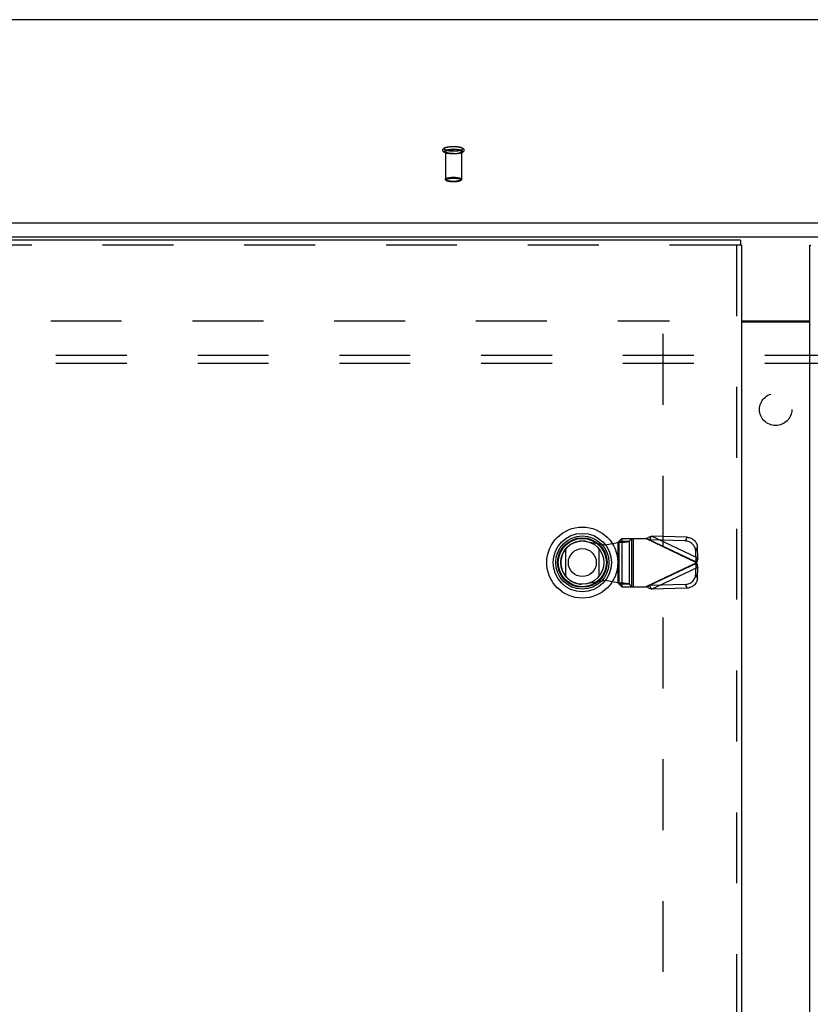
# Model space of a CAD drawing. Header units: inches. Extents: x 0 to 200, y 0 to 129.
# Tile 170 of 256: x 50 to 62, y 82 to 97. Entities that reach past the tile are written whole.
import ezdxf

# ---------------------------------------------------------------- set-up
doc = ezdxf.new("R2010")
doc.units = ezdxf.units.IN
doc.header["$LTSCALE"] = 11
doc.header["$MEASUREMENT"] = 0
doc.linetypes.add('HIDDEN', pattern=[0.2, 0.1, -0.1])
doc.layers.get('0').update_dxf_attribs({"linetype": 'CONTINUOUS'})
for name, color, linetype in [('DEFAULT_2', 8, 'HIDDEN'), ('LEFTHAND_DOOR_ASSEMBLY', 7, 'CONTINUOUS'), ('RIGHTHAND_DOOR_ASSEMBLY', 7, 'CONTINUOUS'), ('SUBPANEL', 7, 'CONTINUOUS')]:
    doc.layers.add(name, color=color, linetype=linetype)

msp = doc.modelspace()

# ---------------------------------------------------------------- linework, layer by layer
at = {"color": 7, "linetype": 'Continuous'}
for p, q in [((83.722, 97.358), (39.913, 97.358)), ((39.552, 94.209), (84.083, 94.209)), ((39.568, 93.991), (84.068, 93.991)), ((61.286, 92.686), (62.35, 92.686))]:
    msp.add_line(p, q, dxfattribs=at)
at = {"color": 3, "linetype": 'Continuous'}
msp.add_line((61.286, 92.671), (62.35, 92.671), dxfattribs=at)
at = {"layer": 'DEFAULT_2', "color": 8, "linetype": 'HIDDEN'}
for p, q in [((56.694, 95.313), (56.694, 94.881)), ((56.942, 95.313), (56.942, 94.881)), ((39.568, 92.686), (60.172, 92.686)), ((60.068, 92.484), (60.068, 35.887))]:
    msp.add_line(p, q, dxfattribs=at)
for points in [[(56.818, 95.276), (56.806, 95.276), (56.794, 95.276), (56.783, 95.277), (56.772, 95.277), (56.76, 95.279), (56.75, 95.28), (56.739, 95.281), (56.729, 95.283), (56.719, 95.285), (56.71, 95.288), (56.701, 95.29), (56.693, 95.293), (56.686, 95.296), (56.68, 95.299), (56.674, 95.302), (56.67, 95.305), (56.666, 95.309), (56.663, 95.312), (56.66, 95.316), (56.657, 95.32), (56.656, 95.324), (56.655, 95.329), (56.654, 95.333), (56.655, 95.337), (56.655, 95.342), (56.657, 95.346), (56.659, 95.35), (56.662, 95.354), (56.665, 95.358), (56.669, 95.362), (56.674, 95.365), (56.679, 95.368), (56.685, 95.371), (56.692, 95.374), (56.7, 95.377), (56.709, 95.38), (56.719, 95.382), (56.729, 95.384), (56.739, 95.386), (56.749, 95.388), (56.76, 95.389), (56.772, 95.39), (56.783, 95.391), (56.794, 95.392), (56.806, 95.392), (56.818, 95.392)], [(56.818, 95.318), (56.807, 95.318), (56.797, 95.318), (56.786, 95.319), (56.776, 95.319), (56.766, 95.32), (56.756, 95.321), (56.747, 95.323), (56.738, 95.324), (56.729, 95.326), (56.721, 95.328), (56.714, 95.33), (56.707, 95.332), (56.701, 95.334), (56.695, 95.336), (56.69, 95.339), (56.686, 95.341), (56.682, 95.344), (56.679, 95.346), (56.677, 95.349), (56.676, 95.352), (56.676, 95.355), (56.676, 95.357), (56.677, 95.36), (56.679, 95.363), (56.682, 95.365), (56.686, 95.368), (56.69, 95.371), (56.695, 95.373), (56.701, 95.375), (56.707, 95.378), (56.714, 95.38), (56.721, 95.382), (56.729, 95.383), (56.738, 95.385), (56.747, 95.386), (56.756, 95.388), (56.766, 95.389), (56.776, 95.39), (56.786, 95.39), (56.797, 95.391), (56.807, 95.391), (56.818, 95.391)], [(56.818, 95.276), (56.807, 95.276), (56.797, 95.277), (56.786, 95.277), (56.776, 95.278), (56.766, 95.279), (56.756, 95.28), (56.747, 95.281), (56.738, 95.283), (56.729, 95.284), (56.721, 95.286), (56.714, 95.288), (56.707, 95.29), (56.701, 95.292), (56.695, 95.295), (56.69, 95.297), (56.686, 95.3), (56.682, 95.302), (56.679, 95.305), (56.677, 95.308), (56.676, 95.31), (56.676, 95.313), (56.676, 95.316), (56.677, 95.319), (56.679, 95.321), (56.682, 95.324), (56.686, 95.326), (56.69, 95.329), (56.695, 95.331), (56.701, 95.334), (56.707, 95.336), (56.714, 95.338), (56.721, 95.34), (56.729, 95.342), (56.738, 95.343), (56.747, 95.345), (56.756, 95.346), (56.766, 95.347), (56.776, 95.348), (56.786, 95.349), (56.797, 95.349), (56.807, 95.35), (56.818, 95.35)], [(56.694, 95.313), (56.694, 95.316), (56.695, 95.318), (56.697, 95.321), (56.7, 95.323), (56.703, 95.325), (56.707, 95.328), (56.712, 95.33), (56.717, 95.332), (56.724, 95.334), (56.73, 95.336), (56.737, 95.337), (56.745, 95.339), (56.753, 95.34), (56.762, 95.342), (56.77, 95.343), (56.779, 95.344), (56.789, 95.344), (56.798, 95.345), (56.808, 95.345), (56.818, 95.345)], [(56.818, 95.392), (56.83, 95.392), (56.841, 95.392), (56.853, 95.391), (56.864, 95.39), (56.875, 95.389), (56.886, 95.388), (56.897, 95.386), (56.907, 95.384), (56.917, 95.382), (56.926, 95.38), (56.935, 95.377), (56.943, 95.375), (56.95, 95.372), (56.956, 95.369), (56.961, 95.366), (56.966, 95.362), (56.97, 95.359), (56.973, 95.355), (56.976, 95.352), (56.978, 95.348), (56.98, 95.343), (56.981, 95.339), (56.981, 95.335), (56.981, 95.33), (56.98, 95.326), (56.979, 95.321), (56.977, 95.317), (56.974, 95.313), (56.97, 95.309), (56.966, 95.306), (56.962, 95.302), (56.957, 95.299), (56.95, 95.296), (56.943, 95.293), (56.935, 95.29), (56.926, 95.288), (56.917, 95.285), (56.907, 95.283), (56.897, 95.281), (56.886, 95.28), (56.875, 95.279), (56.864, 95.277), (56.853, 95.277), (56.841, 95.276), (56.83, 95.276), (56.818, 95.276)], [(56.818, 95.391), (56.828, 95.391), (56.839, 95.391), (56.849, 95.39), (56.859, 95.39), (56.869, 95.389), (56.879, 95.388), (56.889, 95.386), (56.898, 95.385), (56.906, 95.383), (56.914, 95.382), (56.922, 95.38), (56.929, 95.378), (56.935, 95.375), (56.941, 95.373), (56.946, 95.371), (56.95, 95.368), (56.953, 95.365), (56.956, 95.363), (56.958, 95.36), (56.959, 95.357), (56.96, 95.355), (56.959, 95.352), (56.958, 95.349), (56.956, 95.346), (56.953, 95.344), (56.95, 95.341), (56.946, 95.339), (56.941, 95.336), (56.935, 95.334), (56.929, 95.332), (56.922, 95.33), (56.914, 95.328), (56.906, 95.326), (56.898, 95.324), (56.889, 95.323), (56.879, 95.321), (56.869, 95.32), (56.859, 95.319), (56.849, 95.319), (56.839, 95.318), (56.828, 95.318), (56.818, 95.318)], [(56.818, 95.35), (56.828, 95.35), (56.839, 95.349), (56.849, 95.349), (56.859, 95.348), (56.869, 95.347), (56.879, 95.346), (56.889, 95.345), (56.898, 95.343), (56.906, 95.342), (56.914, 95.34), (56.922, 95.338), (56.929, 95.336), (56.935, 95.334), (56.941, 95.331), (56.946, 95.329), (56.95, 95.326), (56.953, 95.324), (56.956, 95.321), (56.958, 95.319), (56.959, 95.316), (56.96, 95.313), (56.959, 95.31), (56.958, 95.308), (56.956, 95.305), (56.953, 95.302), (56.95, 95.3), (56.946, 95.297), (56.941, 95.295), (56.935, 95.292), (56.929, 95.29), (56.922, 95.288), (56.914, 95.286), (56.906, 95.284), (56.898, 95.283), (56.889, 95.281), (56.879, 95.28), (56.869, 95.279), (56.859, 95.278), (56.849, 95.277), (56.839, 95.277), (56.828, 95.276), (56.818, 95.276)], [(56.942, 95.313), (56.941, 95.316), (56.94, 95.318), (56.938, 95.321), (56.936, 95.323), (56.932, 95.325), (56.928, 95.328), (56.924, 95.33), (56.918, 95.332), (56.912, 95.334), (56.905, 95.336), (56.898, 95.337), (56.891, 95.339), (56.883, 95.34), (56.874, 95.342), (56.865, 95.343), (56.856, 95.344), (56.847, 95.344), (56.837, 95.345), (56.828, 95.345), (56.818, 95.345)], [(56.818, 95.281), (56.808, 95.281), (56.798, 95.281), (56.789, 95.282), (56.779, 95.283), (56.77, 95.283), (56.762, 95.284), (56.753, 95.286), (56.745, 95.287), (56.737, 95.289), (56.73, 95.29), (56.724, 95.292), (56.717, 95.294), (56.712, 95.296), (56.707, 95.298), (56.703, 95.301), (56.7, 95.303), (56.697, 95.306), (56.695, 95.308), (56.694, 95.311), (56.694, 95.313)], [(56.818, 95.281), (56.828, 95.281), (56.837, 95.281), (56.847, 95.282), (56.856, 95.283), (56.865, 95.283), (56.874, 95.284), (56.883, 95.286), (56.891, 95.287), (56.898, 95.289), (56.905, 95.29), (56.912, 95.292), (56.918, 95.294), (56.924, 95.296), (56.928, 95.298), (56.932, 95.301), (56.936, 95.303), (56.938, 95.306), (56.94, 95.308), (56.941, 95.311), (56.942, 95.313)], [(56.694, 94.881), (56.694, 94.884), (56.695, 94.886), (56.697, 94.889), (56.7, 94.891), (56.703, 94.894), (56.708, 94.896), (56.713, 94.898), (56.718, 94.9), (56.724, 94.902), (56.731, 94.904), (56.738, 94.906), (56.746, 94.907), (56.754, 94.909), (56.763, 94.91), (56.772, 94.911), (56.781, 94.912), (56.791, 94.913), (56.8, 94.913), (56.809, 94.913), (56.818, 94.913)], [(56.818, 94.849), (56.809, 94.849), (56.8, 94.85), (56.791, 94.85), (56.781, 94.851), (56.772, 94.851), (56.763, 94.852), (56.754, 94.854), (56.746, 94.855), (56.738, 94.857), (56.731, 94.858), (56.724, 94.86), (56.718, 94.862), (56.713, 94.864), (56.708, 94.867), (56.703, 94.869), (56.7, 94.871), (56.697, 94.874), (56.695, 94.876), (56.694, 94.879), (56.694, 94.881)], [(56.818, 94.842), (56.809, 94.842), (56.8, 94.842), (56.791, 94.843), (56.782, 94.843), (56.773, 94.844), (56.765, 94.845), (56.757, 94.846), (56.749, 94.848), (56.742, 94.849), (56.734, 94.851), (56.728, 94.853), (56.721, 94.855), (56.716, 94.857), (56.711, 94.859), (56.707, 94.862), (56.703, 94.864), (56.7, 94.867), (56.698, 94.869), (56.696, 94.872), (56.695, 94.875), (56.694, 94.878), (56.694, 94.881)], [(56.818, 94.842), (56.81, 94.842), (56.801, 94.842), (56.793, 94.843), (56.784, 94.843), (56.776, 94.844), (56.768, 94.845), (56.76, 94.846), (56.752, 94.848), (56.745, 94.849), (56.738, 94.851), (56.732, 94.852), (56.726, 94.854), (56.721, 94.856), (56.717, 94.858), (56.713, 94.86), (56.71, 94.862), (56.707, 94.865), (56.705, 94.867), (56.704, 94.869), (56.704, 94.872), (56.704, 94.874), (56.705, 94.876), (56.707, 94.879), (56.71, 94.881), (56.713, 94.883), (56.717, 94.885), (56.721, 94.887), (56.726, 94.889), (56.732, 94.891), (56.738, 94.893), (56.745, 94.894), (56.752, 94.896), (56.76, 94.897), (56.768, 94.898), (56.776, 94.899), (56.784, 94.9), (56.793, 94.9), (56.801, 94.901), (56.81, 94.901), (56.818, 94.901)], [(56.818, 94.913), (56.827, 94.913), (56.836, 94.913), (56.845, 94.913), (56.854, 94.912), (56.863, 94.911), (56.872, 94.91), (56.881, 94.909), (56.889, 94.907), (56.897, 94.906), (56.905, 94.904), (56.911, 94.902), (56.918, 94.9), (56.923, 94.898), (56.928, 94.896), (56.932, 94.894), (56.936, 94.891), (56.938, 94.889), (56.94, 94.886), (56.941, 94.884), (56.942, 94.881)], [(56.818, 94.901), (56.826, 94.901), (56.834, 94.901), (56.843, 94.9), (56.851, 94.9), (56.86, 94.899), (56.868, 94.898), (56.876, 94.897), (56.884, 94.896), (56.891, 94.894), (56.898, 94.893), (56.904, 94.891), (56.909, 94.889), (56.915, 94.887), (56.919, 94.885), (56.923, 94.883), (56.926, 94.881), (56.929, 94.879), (56.93, 94.876), (56.931, 94.874), (56.932, 94.872), (56.931, 94.869), (56.93, 94.867), (56.929, 94.865), (56.926, 94.862), (56.923, 94.86), (56.919, 94.858), (56.915, 94.856), (56.91, 94.854), (56.904, 94.852), (56.898, 94.851), (56.891, 94.849), (56.884, 94.848), (56.876, 94.846), (56.868, 94.845), (56.86, 94.844), (56.851, 94.843), (56.843, 94.843), (56.834, 94.842), (56.826, 94.842), (56.818, 94.842)], [(56.942, 94.881), (56.941, 94.879), (56.94, 94.876), (56.938, 94.874), (56.936, 94.871), (56.932, 94.869), (56.928, 94.867), (56.923, 94.864), (56.918, 94.862), (56.911, 94.86), (56.905, 94.858), (56.897, 94.857), (56.89, 94.855), (56.881, 94.854), (56.872, 94.852), (56.863, 94.851), (56.854, 94.851), (56.845, 94.85), (56.836, 94.85), (56.827, 94.849), (56.818, 94.849)], [(56.942, 94.881), (56.942, 94.878), (56.941, 94.875), (56.939, 94.872), (56.938, 94.869), (56.935, 94.867), (56.932, 94.864), (56.929, 94.862), (56.925, 94.859), (56.92, 94.857), (56.914, 94.855), (56.908, 94.853), (56.901, 94.851), (56.894, 94.849), (56.886, 94.848), (56.879, 94.846), (56.871, 94.845), (56.862, 94.844), (56.854, 94.843), (56.845, 94.843), (56.836, 94.842), (56.827, 94.842), (56.818, 94.842)]]:
    msp.add_lwpolyline(points, dxfattribs=at)
at = {"layer": 'LEFTHAND_DOOR_ASSEMBLY', "color": 3, "linetype": 'Continuous'}
for p, q in [((61.273, 93.936), (38.487, 93.936)), ((61.286, 93.861), (61.286, 34.511))]:
    msp.add_line(p, q, dxfattribs=at)
at = {"layer": 'LEFTHAND_DOOR_ASSEMBLY', "color": 8, "linetype": 'HIDDEN'}
for p, q in [((61.273, 93.861), (38.487, 93.861)), ((61.211, 93.861), (61.211, 34.511)), ((58.88, 89.263), (59.174, 89.209)), ((59.174, 89.209), (59.371, 89.247)), ((59.371, 89.247), (59.406, 89.25)), ((59.371, 89.247), (59.371, 88.62)), ((59.43, 89.308), (59.39, 89.266)), ((59.39, 88.602), (59.39, 89.266)), ((59.39, 89.266), (59.545, 89.266)), ((59.43, 89.308), (59.804, 89.308)), ((59.433, 89.308), (59.433, 88.56)), ((59.545, 89.266), (59.585, 89.308)), ((59.545, 89.266), (59.545, 88.602)), ((59.588, 88.56), (59.588, 89.308)), ((59.607, 89.308), (59.607, 88.56)), ((60.591, 88.934), (59.804, 89.308)), ((59.862, 89.289), (59.889, 89.346)), ((59.862, 89.289), (60.583, 88.947)), ((60.416, 89.271), (59.862, 89.289)), ((60.609, 89.003), (59.889, 89.346)), ((60.443, 89.328), (59.889, 89.346)), ((60.443, 89.328), (60.416, 89.271)), ((60.577, 89.119), (60.604, 89.176)), ((60.583, 88.947), (60.577, 89.119)), ((60.609, 89.003), (60.604, 89.176)), ((60.591, 88.934), (59.804, 88.56)), ((60.583, 88.921), (59.862, 88.579)), ((60.577, 88.749), (60.583, 88.921)), ((60.609, 89.003), (60.583, 88.947)), ((60.583, 88.921), (60.609, 88.864)), ((60.598, 88.958), (60.591, 88.934)), ((59.889, 88.522), (60.609, 88.864)), ((60.604, 88.692), (60.609, 88.864)), ((59.174, 88.658), (58.88, 88.605)), ((59.371, 88.62), (59.174, 88.658)), ((59.39, 88.602), (59.43, 88.56)), ((59.545, 88.602), (59.39, 88.602)), ((59.585, 88.56), (59.545, 88.602)), ((60.604, 88.692), (60.577, 88.749)), ((59.43, 88.56), (59.804, 88.56)), ((59.804, 88.56), (59.823, 88.566)), ((59.823, 88.566), (59.843, 88.572)), ((60.416, 88.597), (59.862, 88.579)), ((59.889, 88.522), (59.862, 88.579)), ((60.443, 88.54), (59.889, 88.522)), ((60.416, 88.597), (60.443, 88.54))]:
    msp.add_line(p, q, dxfattribs=at)
at = {"layer": 'LEFTHAND_DOOR_ASSEMBLY', "color": 7, "linetype": 'Continuous'}
for p, q in [((61.273, 93.936), (61.273, 93.861)), ((61.286, 93.861), (61.273, 93.861)), ((58.562, 88.72), (58.562, 89.151)), ((59.074, 89.151), (59.074, 88.72))]:
    msp.add_line(p, q, dxfattribs=at)
at = {"layer": 'LEFTHAND_DOOR_ASSEMBLY', "color": 8, "linetype": 'HIDDEN'}
for points in [[(59.39, 89.266), (59.389, 89.264), (59.388, 89.261), (59.386, 89.259), (59.384, 89.257), (59.381, 89.254), (59.378, 89.252), (59.374, 89.25), (59.371, 89.247)], [(59.406, 89.25), (59.423, 89.251), (59.439, 89.253), (59.455, 89.254), (59.47, 89.255), (59.484, 89.257), (59.497, 89.258), (59.509, 89.259), (59.519, 89.261), (59.528, 89.262), (59.535, 89.263), (59.541, 89.265), (59.545, 89.266)], [(59.804, 89.308), (59.818, 89.314), (59.833, 89.321), (59.847, 89.328), (59.861, 89.334), (59.875, 89.34), (59.889, 89.346)], [(59.862, 89.289), (59.852, 89.292), (59.843, 89.295), (59.833, 89.299), (59.804, 89.308)], [(60.577, 89.119), (60.575, 89.134), (60.573, 89.148), (60.568, 89.162), (60.563, 89.176), (60.556, 89.189), (60.548, 89.202), (60.538, 89.213), (60.528, 89.224), (60.516, 89.234), (60.503, 89.243), (60.49, 89.251), (60.476, 89.258), (60.462, 89.263), (60.447, 89.267), (60.432, 89.27), (60.416, 89.271)], [(60.443, 89.328), (60.459, 89.326), (60.474, 89.324), (60.489, 89.32), (60.503, 89.315), (60.517, 89.308), (60.53, 89.3), (60.543, 89.291), (60.555, 89.281), (60.565, 89.27), (60.575, 89.258), (60.583, 89.246), (60.59, 89.232), (60.595, 89.219), (60.6, 89.205), (60.602, 89.19), (60.604, 89.176)], [(60.587, 88.94), (60.586, 88.943), (60.584, 88.945), (60.583, 88.947)], [(60.583, 88.921), (60.584, 88.923), (60.586, 88.925), (60.587, 88.927), (60.588, 88.929), (60.591, 88.934)], [(60.591, 88.934), (60.59, 88.936), (60.587, 88.94)], [(60.591, 88.934), (60.598, 88.91), (60.601, 88.898), (60.604, 88.887), (60.607, 88.875), (60.609, 88.864)], [(60.609, 89.003), (60.607, 88.992), (60.604, 88.981), (60.601, 88.969), (60.598, 88.958)], [(59.39, 88.602), (59.389, 88.604), (59.388, 88.606), (59.386, 88.609), (59.384, 88.611), (59.381, 88.613), (59.378, 88.616), (59.374, 88.618), (59.371, 88.62)], [(59.545, 88.602), (59.541, 88.603), (59.535, 88.604), (59.528, 88.606), (59.519, 88.607), (59.509, 88.608), (59.497, 88.61), (59.484, 88.611), (59.47, 88.612), (59.455, 88.614), (59.439, 88.615), (59.423, 88.616), (59.406, 88.618), (59.371, 88.62)], [(60.416, 88.597), (60.432, 88.598), (60.447, 88.601), (60.462, 88.605), (60.476, 88.61), (60.49, 88.616), (60.503, 88.624), (60.516, 88.633), (60.528, 88.643), (60.538, 88.654), (60.548, 88.666), (60.556, 88.679), (60.563, 88.692), (60.568, 88.706), (60.573, 88.72), (60.575, 88.734), (60.577, 88.749)], [(60.604, 88.692), (60.602, 88.677), (60.6, 88.663), (60.595, 88.649), (60.59, 88.635), (60.583, 88.622), (60.575, 88.609), (60.565, 88.598), (60.555, 88.587), (60.543, 88.577), (60.53, 88.568), (60.517, 88.56), (60.503, 88.553), (60.489, 88.548), (60.474, 88.544), (60.459, 88.541), (60.443, 88.54)], [(59.889, 88.522), (59.875, 88.528), (59.861, 88.534), (59.847, 88.54), (59.833, 88.547), (59.818, 88.553), (59.804, 88.56)], [(59.843, 88.572), (59.852, 88.575), (59.862, 88.579)]]:
    msp.add_lwpolyline(points, dxfattribs=at)
at = {"layer": 'LEFTHAND_DOOR_ASSEMBLY', "color": 7, "linetype": 'Continuous'}
for radius in [0.551, 0.453, 0.413, 0.384, 0.374, 0.335, 0.217]:
    msp.add_circle((58.818, 88.936), radius, dxfattribs=at)
at = {"layer": 'LEFTHAND_DOOR_ASSEMBLY', "color": 8, "linetype": 'HIDDEN'}
msp.add_arc((58.82, 88.934), 0.335, 79.673, 280.327, dxfattribs=at)
at = {"layer": 'RIGHTHAND_DOOR_ASSEMBLY', "color": 3, "linetype": 'Continuous'}
msp.add_line((62.35, 34.511), (62.35, 93.861), dxfattribs=at)
at = {"layer": 'RIGHTHAND_DOOR_ASSEMBLY', "color": 7, "linetype": 'Continuous'}
msp.add_line((62.35, 93.861), (62.363, 93.861), dxfattribs=at)
at = {"layer": 'SUBPANEL', "color": 8, "linetype": 'HIDDEN'}
for p, q in [((41.849, 92.155), (81.787, 92.155)), ((41.849, 92.03), (81.787, 92.03))]:
    msp.add_line(p, q, dxfattribs=at)
msp.add_circle((61.818, 91.311), 0.25, dxfattribs=at)

doc.saveas('drawing.dxf')
